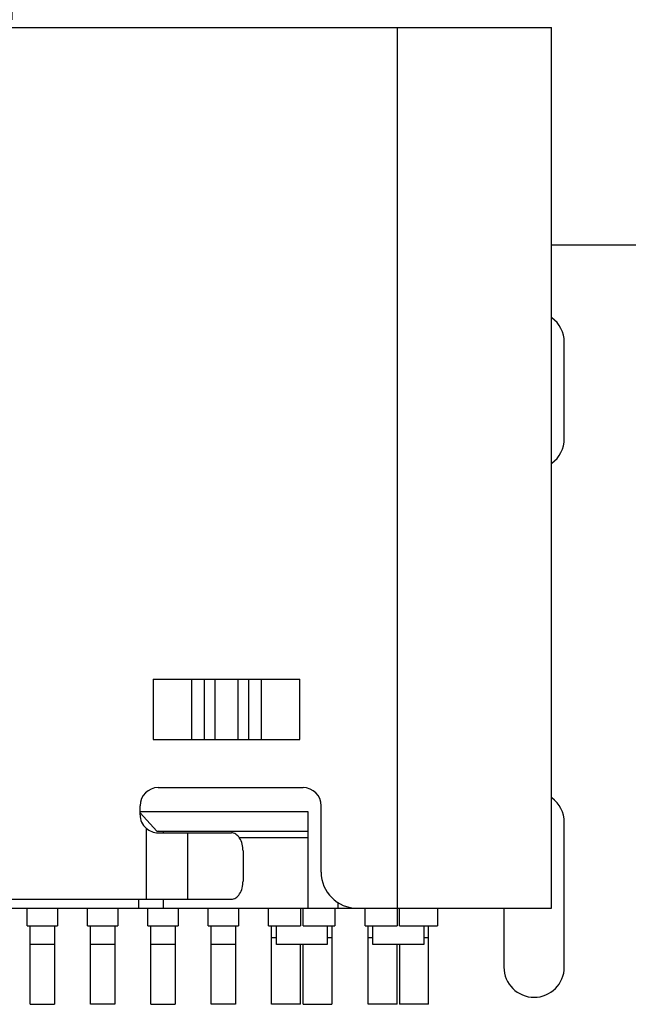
# Model space of a CAD drawing. Header units: inches. Extents: x -18 to 94, y -6 to 41.
# Tile 4 of 21: x 10 to 15, y 0 to 8. Entities that reach past the tile are written whole.
import ezdxf

# ---------------------------------------------------------------- set-up
doc = ezdxf.new("R2010")
doc.units = ezdxf.units.IN
doc.header["$LTSCALE"] = 1.21
doc.header["$MEASUREMENT"] = 0
doc.header["$PDMODE"] = 3
doc.header["$PDSIZE"] = 0.3125
doc.layers.get('0').update_dxf_attribs({"linetype": 'CONTINUOUS'})
doc.layers.get('Defpoints').update_dxf_attribs({"linetype": 'CONTINUOUS'})
doc.layers.add('DIM', color=3, linetype='CONTINUOUS')
doc.styles.get("Standard").update_dxf_attribs({"font": 'txt', "width": 0.8})
doc.dimstyles.get("Standard").update_dxf_attribs({"dimtxt": 0.15625, "dimasz": 0.1875, "dimexe": 0.125, "dimexo": 0.0625, "dimgap": 0.09, "dimtad": 0, "dimtih": 1, "dimtoh": 1, "dimzin": 4, "dimdsep": 46, "dimtxsty": 'STANDARD', "dimblk": '_FILLED', "dimblk1": '_FILLED', "dimblk2": '_FILLED', "dimcen": 0.09, "dimazin": 1, "dimtp": 0.01, "dimtm": 0.01, "dimtfac": 1, "dimtofl": 0, "dimtmove": 0, "dimatfit": 3, "dimldrblk": '_FILLED', "dimfxl": 1, "dimtolj": 1, "dimtzin": 4, "dimarcsym": 0})

# ---------------------------------------------------------------- blocks, each defined once
blk = doc.blocks.new('_FILLED')
at = {"color": 0, "linetype": 'ByBlock'}
blk.add_solid([(0, 0), (-1, 0.1667), (-1, -0.1667)], dxfattribs=at)
blk = doc.blocks.new('*D6')
at = {"layer": 'Defpoints', "color": 0}
for p in [(24.0202, 19.2897), (10.0202, 8.326), (24.0202, 8.326)]:
    blk.add_point(p, dxfattribs=at)
at = {"layer": 'DIM', "color": 0, "lineweight": -2}
for p, q in [((10.0202, 8.3885), (10.0202, 19.4147)), ((24.0202, 8.3885), (24.0202, 19.4147)), ((11.5202, 19.2897), (14.9302, 19.2897)), ((22.5202, 19.2897), (19.1102, 19.2897))]:
    blk.add_line(p, q, dxfattribs=at)
at = {"layer": 'DIM', "color": 0, "lineweight": -2, "xscale": 1.5, "yscale": 1.5, "zscale": 1.5, "rotation": 180}
blk.add_blockref('_FILLED', (10.0202, 19.2897), dxfattribs=at)
at = {"layer": 'DIM', "color": 0, "lineweight": -2, "xscale": 1.5, "yscale": 1.5, "zscale": 1.5}
blk.add_blockref('_FILLED', (24.0202, 19.2897), dxfattribs=at)
at = {"layer": 'DIM', "color": 0, "insert": (17.0202, 19.2897), "char_height": 1.5, "attachment_point": 5}
blk.add_mtext('\\A1;14.00', dxfattribs=at)

msp = doc.modelspace()

# ---------------------------------------------------------------- linework, layer by layer
at = {"color": 7, "linetype": 'Continuous'}
for p, q in [((5.5502, 8.326), (14.4902, 8.326)), ((13.2102, 8.326), (13.2102, 0.88)), ((14.4902, 1.026), (14.4902, 8.326)), ((19.5498, 6.5228), (14.4902, 6.5214)), ((14.5952, 4.9179), (14.5952, 5.7179)), ((11.1887, 2.926), (11.1887, 2.426)), ((11.1887, 2.926), (12.4037, 2.926)), ((11.5085, 2.426), (11.5085, 2.926)), ((11.612, 2.926), (11.612, 2.426)), ((11.7033, 2.426), (11.7033, 2.926)), ((11.889, 2.926), (11.889, 2.426)), ((11.9804, 2.426), (11.9804, 2.926)), ((12.0838, 2.926), (12.0838, 2.426)), ((12.4037, 2.426), (12.4037, 2.926)), ((11.1887, 2.426), (12.4037, 2.426)), ((11.2302, 2.026), (12.4302, 2.026)), ((11.0802, 1.801), (11.0802, 1.876)), ((11.0802, 1.8291), (12.4702, 1.8291)), ((11.2196, 1.666), (11.0802, 1.8182)), ((12.4702, 1.8291), (12.4702, 1.026)), ((12.5802, 1.326), (12.5802, 1.876)), ((14.5952, 0.5379), (14.5952, 1.7379)), ((11.1302, 1.6891), (11.1302, 1.101)), ((11.2196, 1.666), (12.4702, 1.666)), ((11.2302, 1.651), (11.8368, 1.651)), ((11.2702, 1.6616), (11.2314, 1.665)), ((11.2702, 1.6616), (11.2702, 1.651)), ((11.4763, 1.101), (11.4762, 1.651)), ((12.4702, 1.6091), (11.902, 1.6091)), ((11.9332, 1.501), (11.9332, 1.251)), ((8.2036, 1.101), (11.8368, 1.101)), ((11.0702, 1.026), (11.0702, 1.101)), ((11.2702, 1.101), (11.2702, 1.026)), ((12.7202, 1.026), (12.7202, 1.0739)), ((5.5502, 1.026), (14.4902, 1.026)), ((10.1452, 0.8799), (10.1452, 1.026)), ((10.3952, 1.026), (10.3952, 0.8799)), ((10.6452, 0.8799), (10.6452, 1.026)), ((10.8952, 1.026), (10.8952, 0.8799)), ((11.1452, 0.8799), (11.1452, 1.026)), ((11.3952, 1.026), (11.3952, 0.8799)), ((11.6452, 0.8799), (11.6452, 1.026)), ((11.8952, 1.026), (11.8952, 0.8799)), ((12.1452, 0.88), (12.1452, 1.026)), ((12.4102, 1.0246), (12.4102, 0.88)), ((12.4302, 0.88), (12.4302, 1.026)), ((12.6952, 1.026), (12.6952, 0.88)), ((12.9452, 0.88), (12.9452, 1.026)), ((13.2302, 0.88), (13.2302, 1.026)), ((13.5452, 1.026), (13.5452, 0.88)), ((14.0952, 1.026), (14.0952, 0.5379)), ((10.1452, 0.8799), (10.3952, 0.8799)), ((10.1702, 0.2299), (10.1702, 0.8799)), ((10.3702, 0.8799), (10.3702, 0.2299)), ((10.6452, 0.8799), (10.8952, 0.8799)), ((10.6702, 0.2299), (10.6702, 0.8799)), ((10.8702, 0.8799), (10.8702, 0.2299)), ((11.1452, 0.8799), (11.3952, 0.8799)), ((11.1702, 0.2299), (11.1702, 0.8799)), ((11.3702, 0.8799), (11.3702, 0.2299)), ((11.6452, 0.8799), (11.8952, 0.8799)), ((11.6702, 0.2299), (11.6702, 0.8799)), ((11.8702, 0.8799), (11.8702, 0.2299)), ((12.1452, 0.88), (12.4102, 0.88)), ((12.1702, 0.23), (12.1702, 0.88)), ((12.2102, 0.726), (12.2102, 0.88)), ((12.4302, 0.88), (12.6952, 0.88)), ((12.6302, 0.88), (12.6302, 0.726)), ((12.6702, 0.88), (12.6702, 0.23)), ((12.9452, 0.88), (13.2102, 0.88)), ((12.9702, 0.23), (12.9702, 0.88)), ((13.0102, 0.726), (13.0102, 0.88)), ((13.2302, 0.88), (13.5452, 0.88)), ((13.4302, 0.88), (13.4302, 0.726)), ((13.4702, 0.23), (13.4702, 0.88)), ((12.2102, 0.78), (12.1702, 0.78)), ((12.6702, 0.78), (12.6302, 0.78)), ((13.0102, 0.78), (12.9702, 0.78)), ((13.4702, 0.78), (13.4302, 0.78)), ((10.3702, 0.726), (10.1702, 0.726)), ((10.8702, 0.726), (10.6702, 0.726)), ((11.3702, 0.726), (11.1702, 0.726)), ((11.8702, 0.726), (11.6702, 0.726)), ((12.6302, 0.726), (12.2102, 0.726)), ((12.4102, 0.23), (12.4102, 0.726)), ((12.4302, 0.23), (12.4302, 0.726)), ((13.4302, 0.726), (13.0102, 0.726)), ((13.2102, 0.23), (13.2102, 0.726)), ((13.2302, 0.726), (13.2302, 0.23)), ((10.1702, 0.2299), (10.3702, 0.2299)), ((10.8702, 0.2299), (10.6702, 0.2299)), ((11.1702, 0.2299), (11.3702, 0.2299)), ((11.8702, 0.2299), (11.6702, 0.2299)), ((12.4102, 0.23), (12.1702, 0.23)), ((12.4302, 0.23), (12.6702, 0.23)), ((13.2102, 0.23), (12.9702, 0.23)), ((13.4702, 0.23), (13.2302, 0.23))]:
    msp.add_line(p, q, dxfattribs=at)
for centre, radius, start, end in [((14.3452, 5.7179), 0.25, 0, 54.17809), ((14.3452, 4.9179), 0.25, 305.76705, 0), ((11.2302, 1.876), 0.15, 90, 180), ((12.4302, 1.876), 0.15, 0, 90), ((14.3452, 1.7379), 0.25, 0, 54.17809), ((11.2302, 1.801), 0.15, 180, 228.19962), ((11.2305, 1.8021), 0.1511, 228.24093, 269.87208), ((12.8802, 1.326), 0.3, 180, 270), ((14.3452, 0.5379), 0.25, 180, 0)]:
    msp.add_arc(centre, radius, start, end, dxfattribs=at)
for points, knots in [([(11.9332, 1.501), (11.9332, 1.5203), (11.9287, 1.5574), (11.9115, 1.5996), (11.8914, 1.6258), (11.8747, 1.64), (11.8562, 1.6489), (11.8431, 1.651), (11.8368, 1.651)], [0, 0, 0, 0, 0.296453, 0.567671, 0.689041, 0.800069, 0.902604, 1, 1, 1, 1]), ([(11.8368, 1.101), (11.8431, 1.101), (11.8562, 1.1031), (11.8747, 1.112), (11.8914, 1.1262), (11.9115, 1.1524), (11.9287, 1.1946), (11.9332, 1.2317), (11.9332, 1.251)], [0, 0, 0, 0, 0.097396, 0.199931, 0.310959, 0.43233, 0.703547, 1, 1, 1, 1])]:
    msp.add_open_spline(points, degree=3, knots=knots, dxfattribs=at)

# ---------------------------------------------------------------- dimensions: what is measured, and where the dimension line sits
at = {"layer": 'DIM'}
dim = msp.add_linear_dim(base=(24.0202, 19.2897), p1=(10.0202, 8.326), p2=(24.0202, 8.326), dimstyle='STANDARD', override={"dimtxt": 1.5, "dimasz": 1.5, "dimtih": 0, "dimtoh": 0, "dimzin": 0, "dimcen": 0.198, "dimadec": 0, "dimazin": 0, "dimtp": 0, "dimtm": 0, "dimtdec": 4, "dimtzin": 0}, dxfattribs=at)
dim.commit()
dim.dimension.update_dxf_attribs({"geometry": '*D6', "text_midpoint": (17.0202, 19.2897)})

doc.saveas('drawing.dxf')
